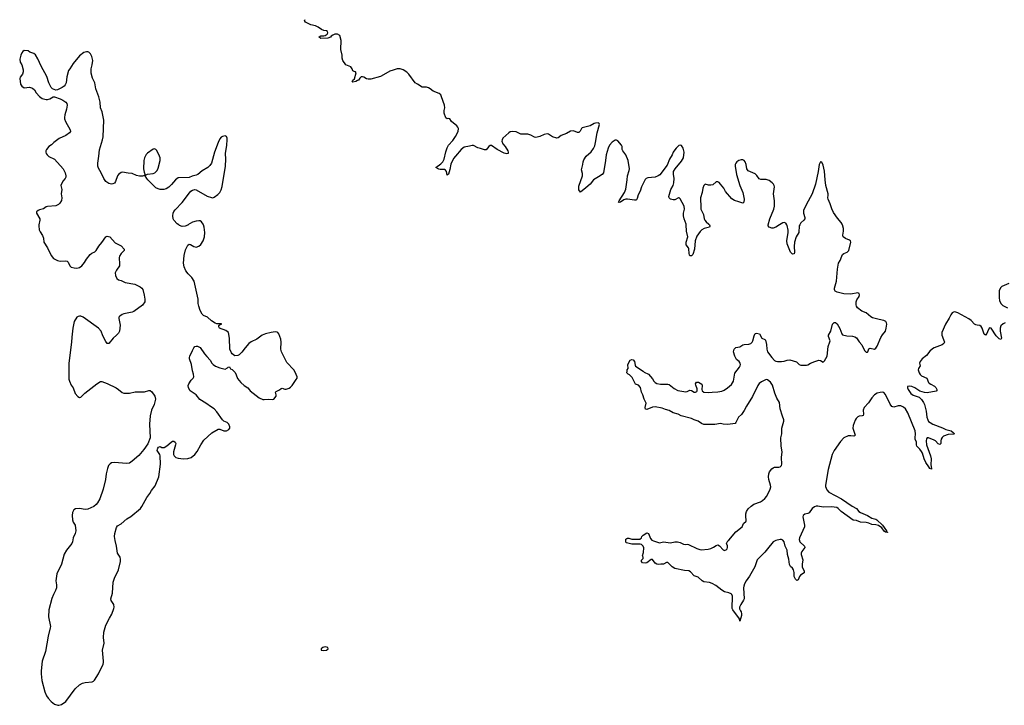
# Model space of a CAD drawing. Header units: inches. Extents: x 2133841 to 2292144, y 758099 to 915581.
# Tile 67 of 80: x 2224787 to 2238982, y 903075 to 912960. Entities that reach past the tile are written whole.
import ezdxf

# ---------------------------------------------------------------- set-up
doc = ezdxf.new("R2010")
doc.units = ezdxf.units.IN
doc.header["$MEASUREMENT"] = 0
for name, color, linetype in [('C2920', 7, 'Continuous'), ('C2921', 7, 'Continuous'), ('C2930', 7, 'Continuous'), ('C2931', 7, 'Continuous')]:
    doc.layers.add(name, color=color, linetype=linetype)

msp = doc.modelspace()

# ---------------------------------------------------------------- linework, layer by layer
at = {"layer": 'C2920', "color": 6, "elevation": 400}
for points in [[(2225065, 910000), (2225063, 909990), (2225068, 909930), (2225080, 909900), (2225117, 909850), (2225128, 909810), (2225137, 909750), (2225189, 909670), (2225239, 909559), (2225275, 909515), (2225330, 909486), (2225370, 909480), (2225445, 909485), (2225470, 909478), (2225484, 909464), (2225508, 909410), (2225530, 909390), (2225570, 909380), (2225610, 909378), (2225650, 909389), (2225681, 909410), (2225722, 909458), (2225752, 909508), (2225805, 909575), (2225827, 909593), (2225870, 909615), (2225890, 909630), (2225926, 909694), (2225970, 909748), (2226027, 909830), (2226050, 909840), (2226084, 909830), (2226165, 909745), (2226190, 909728), (2226250, 909699), (2226295, 909650), (2226291, 909630), (2226250, 909590), (2226225, 909550), (2226222, 909530), (2226227, 909433), (2226224, 909410), (2226182, 909350), (2226163, 909310), (2226166, 909270), (2226185, 909230), (2226210, 909208), (2226250, 909199), (2226309, 909171), (2226445, 909145), (2226523, 909110), (2226548, 909088), (2226560, 909070), (2226580, 908990), (2226589, 908930), (2226589, 908890), (2226556, 908844), (2226430, 908755), (2226410, 908745), (2226290, 908720), (2226266, 908710), (2226230, 908687), (2226217, 908670), (2226216, 908650), (2226235, 908555), (2226224, 908470), (2226210, 908441), (2226182, 908410), (2226133, 908370), (2226070, 908289), (2226050, 908289), (2226030, 908318), (2225984, 908404), (2225959, 908470), (2225925, 908510), (2225703, 908670), (2225670, 908683), (2225650, 908686), (2225630, 908681), (2225611, 908669), (2225574, 908610), (2225551, 908510), (2225538, 908382), (2225535, 908310), (2225493, 908010), (2225497, 907777), (2225503, 907750), (2225529, 907690), (2225557, 907650), (2225588, 907568), (2225625, 907525), (2225650, 907513), (2225670, 907517), (2225724, 907576), (2225901, 907710), (2225950, 907742), (2225970, 907744), (2226050, 907716), (2226179, 907650), (2226210, 907630), (2226265, 907585), (2226290, 907573), (2226370, 907574), (2226450, 907595), (2226586, 907594), (2226650, 907615), (2226670, 907616), (2226690, 907595), (2226734, 907530), (2226743, 907490), (2226727, 907410), (2226685, 907330), (2226666, 907250), (2226657, 907130), (2226666, 906930), (2226635, 906845), (2226578, 906762), (2226505, 906675), (2226410, 906594), (2226370, 906568), (2226330, 906560), (2226150, 906577), (2226110, 906570), (2226090, 906556), (2226069, 906531), (2226052, 906490), (2226034, 906410), (2226025, 906330), (2225990, 906190), (2225942, 906050), (2225908, 905992), (2225890, 905970), (2225857, 905943), (2225770, 905903), (2225730, 905898), (2225649, 905911), (2225590, 905908), (2225568, 905892), (2225550, 905854), (2225542, 905810), (2225546, 905750), (2225557, 905717), (2225585, 905670), (2225595, 905590), (2225585, 905550), (2225557, 905490), (2225546, 905430), (2225537, 905410), (2225461, 905310), (2225430, 905256), (2225391, 905110), (2225324, 904970), (2225307, 904870), (2225317, 904810), (2225318, 904770), (2225304, 904730), (2225273, 904670), (2225250, 904614), (2225207, 904450), (2225204, 904350), (2225229, 904211), (2225228, 904190), (2225196, 904070), (2225161, 903850), (2225111, 903710), (2225097, 903570), (2225096, 903530), (2225107, 903430), (2225147, 903270), (2225175, 903210), (2225197, 903177), (2225240, 903130), (2225291, 903091), (2225335, 903075), (2225350, 903075), (2225390, 903085), (2225450, 903131), (2225588, 903310), (2225650, 903371), (2225690, 903392), (2225730, 903405), (2225830, 903413), (2225850, 903421), (2225865, 903435), (2225925, 903530), (2225989, 903670), (2225995, 903690), (2225995, 903710), (2225983, 903870), (2226007, 903970), (2225996, 904050), (2226001, 904130), (2226031, 904229), (2226081, 904330), (2226117, 904390), (2226146, 904470), (2226150, 904490), (2226142, 904530), (2226106, 904586), (2226103, 904610), (2226124, 904690), (2226134, 904850), (2226152, 904908), (2226212, 905030), (2226241, 905150), (2226240, 905180), (2226233, 905210), (2226199, 905270), (2226184, 905370), (2226161, 905450), (2226153, 905510), (2226157, 905550), (2226181, 905639), (2226197, 905663), (2226248, 905692), (2226330, 905763), (2226390, 905797), (2226530, 905912), (2226550, 905940), (2226618, 906070), (2226663, 906130), (2226686, 906174), (2226739, 906241), (2226792, 906368), (2226819, 906550), (2226812, 906670), (2226805, 906690), (2226770, 906750), (2226772, 906770), (2226778, 906782), (2226790, 906797), (2226810, 906804), (2226834, 906794), (2226870, 906792), (2226910, 906816), (2226970, 906871), (2226990, 906884), (2227010, 906884), (2227030, 906870), (2227036, 906850), (2227035, 906830), (2227003, 906730), (2227005, 906690), (2227016, 906670), (2227036, 906650), (2227070, 906637), (2227150, 906626), (2227210, 906634), (2227257, 906650), (2227310, 906690), (2227345, 906735), (2227398, 906830), (2227443, 906897), (2227556, 907004), (2227650, 907055), (2227670, 907055), (2227730, 907030), (2227770, 907030), (2227801, 907050), (2227815, 907070), (2227818, 907090), (2227802, 907130), (2227779, 907150), (2227732, 907172), (2227710, 907190), (2227630, 907306), (2227591, 907350), (2227550, 907371), (2227471, 907431), (2227385, 907485), (2227330, 907551), (2227245, 907610), (2227221, 907650), (2227215, 907685), (2227223, 907710), (2227258, 907762), (2227289, 907791), (2227299, 907810), (2227292, 907850), (2227276, 907896), (2227263, 907990), (2227237, 908070), (2227235, 908090), (2227238, 908110), (2227280, 908190), (2227295, 908230), (2227310, 908248), (2227330, 908255), (2227350, 908255), (2227390, 908233), (2227450, 908144), (2227483, 908103), (2227532, 908052), (2227557, 908010), (2227575, 907990), (2227610, 907965), (2227670, 907942), (2227750, 907921), (2227781, 907939), (2227790, 907951), (2227813, 907953), (2227827, 907927), (2227850, 907916), (2227892, 907872), (2227910, 907838), (2227928, 907788), (2227973, 907730), (2228024, 907684), (2228074, 907654), (2228097, 907630), (2228110, 907607), (2228237, 907510), (2228290, 907484), (2228310, 907482), (2228370, 907488), (2228430, 907482), (2228450, 907490), (2228482, 907530), (2228483, 907550), (2228475, 907590), (2228482, 907598), (2228530, 907623), (2228557, 907643), (2228570, 907646), (2228610, 907632), (2228630, 907632), (2228670, 907649), (2228690, 907663), (2228713, 907687), (2228773, 907770), (2228785, 907790), (2228787, 907810), (2228760, 907880), (2228738, 907910), (2228637, 908017), (2228559, 908170), (2228550, 908210), (2228557, 908310), (2228552, 908352), (2228525, 908430), (2228510, 908450), (2228497, 908457), (2228470, 908460), (2228410, 908451), (2228330, 908432), (2228283, 908410), (2228206, 908354), (2228124, 908316), (2228090, 908290), (2228037, 908230), (2227990, 908164), (2227950, 908129), (2227930, 908119), (2227890, 908114), (2227850, 908141), (2227838, 908158), (2227817, 908210), (2227813, 908367), (2227797, 908450), (2227758, 908478), (2227666, 908510), (2227657, 908530), (2227658, 908550), (2227662, 908558), (2227675, 908565), (2227698, 908570), (2227694, 908574), (2227630, 908573), (2227604, 908584), (2227550, 908619), (2227493, 908670), (2227435, 908695), (2227416, 908716), (2227388, 908768), (2227370, 908830), (2227361, 908870), (2227360, 908930), (2227303, 909190), (2227270, 909243), (2227216, 909296), (2227181, 909341), (2227156, 909396), (2227148, 909450), (2227158, 909562), (2227178, 909642), (2227209, 909710), (2227230, 909724), (2227250, 909717), (2227296, 909690), (2227330, 909682), (2227370, 909696), (2227399, 909721), (2227433, 909770), (2227452, 909830), (2227458, 909890), (2227448, 909970), (2227438, 910000)], [(2227213, 910000), (2227210, 909998), (2227170, 909983), (2227130, 909980), (2227093, 909993), (2227083, 910000)]]:
    msp.add_lwpolyline(points, dxfattribs=at)
msp.add_lwpolyline([(2229196, 903916), (2229170, 903913), (2229158, 903910), (2229131, 903890), (2229134, 903870), (2229166, 903866), (2229210, 903868), (2229234, 903890), (2229228, 903910)], close=True, dxfattribs=at)
at = {"layer": 'C2921', "color": 6}
for points, elevation in [([(2230000, 912146), (2229990, 912140), (2229850, 912102), (2229810, 912103), (2229789, 912109), (2229750, 912132), (2229730, 912138), (2229710, 912136), (2229690, 912116), (2229670, 912087), (2229659, 912081), (2229631, 912069), (2229590, 912061), (2229583, 912063), (2229581, 912070), (2229590, 912090), (2229612, 912108), (2229636, 912196), (2229629, 912209), (2229610, 912213), (2229590, 912224), (2229582, 912250), (2229560, 912280), (2229490, 912308), (2229445, 912370), (2229435, 912405), (2229434, 912450), (2229419, 912530), (2229420, 912660), (2229402, 912730), (2229370, 912750), (2229330, 912751), (2229301, 912739), (2229277, 912723), (2229267, 912710), (2229230, 912692), (2229129, 912690), (2229102, 912710), (2229105, 912715), (2229130, 912726), (2229173, 912727), (2229190, 912731), (2229218, 912750), (2229228, 912770), (2229222, 912790), (2229210, 912799), (2229170, 912803), (2229137, 912817), (2229092, 912850), (2229050, 912871), (2228984, 912884), (2228906, 912926), (2228895, 912950), (2228900, 912960), (2228901, 912960)], 300), ([(2227083, 910000), (2227059, 910019), (2227010, 910070), (2227000, 910090), (2226993, 910130), (2227000, 910170), (2227010, 910193), (2227030, 910220), (2227130, 910322), (2227235, 910465), (2227254, 910486), (2227279, 910501), (2227310, 910511), (2227330, 910508), (2227490, 910414), (2227550, 910395), (2227570, 910393), (2227590, 910402), (2227642, 910438), (2227671, 910470), (2227692, 910508), (2227706, 910554), (2227753, 910850), (2227758, 910950), (2227752, 911030), (2227772, 911152), (2227780, 911230), (2227780, 911250), (2227770, 911274), (2227750, 911286), (2227710, 911278), (2227690, 911266), (2227670, 911241), (2227646, 911190), (2227597, 911050), (2227550, 910890), (2227530, 910859), (2227499, 910830), (2227418, 910782), (2227356, 910730), (2227330, 910716), (2227274, 910706), (2227230, 910686), (2227070, 910678), (2227031, 910650), (2226976, 910584), (2226935, 910545), (2226897, 910523), (2226866, 910514), (2226810, 910513), (2226781, 910521), (2226750, 910536), (2226635, 910650), (2226618, 910670), (2226598, 910710), (2226600, 910720), (2226627, 910733), (2226710, 910742), (2226733, 910750), (2226770, 910787), (2226783, 910817), (2226810, 910930), (2226810, 910970), (2226794, 911014), (2226758, 911078), (2226750, 911089), (2226730, 911096), (2226710, 911092), (2226630, 911035), (2226610, 911015), (2226585, 910970), (2226577, 910930), (2226570, 910810), (2226580, 910760), (2226598, 910722), (2226590, 910726), (2226585, 910715), (2226556, 910704), (2226515, 910705), (2226470, 910715), (2226410, 910741), (2226350, 910746), (2226270, 910763), (2226250, 910758), (2226210, 910728), (2226199, 910710), (2226170, 910625), (2226155, 910605), (2226130, 910593), (2226110, 910591), (2226070, 910599), (2226030, 910629), (2225998, 910670), (2225963, 910750), (2225921, 910821), (2225911, 910850), (2225911, 910890), (2225930, 910990), (2225938, 911082), (2225981, 911230), (2225988, 911270), (2225998, 911510), (2225974, 911630), (2225951, 911691), (2225946, 911770), (2225930, 911849), (2225885, 911965), (2225870, 912050), (2225836, 912116), (2225815, 912190), (2225815, 912250), (2225832, 912310), (2225839, 912370), (2225828, 912430), (2225810, 912467), (2225785, 912490), (2225770, 912496), (2225750, 912497), (2225710, 912485), (2225650, 912440), (2225557, 912330), (2225509, 912251), (2225490, 912229), (2225466, 912134), (2225456, 912050), (2225441, 912019), (2225430, 912004), (2225399, 911981), (2225330, 911947), (2225310, 911945), (2225262, 911962), (2225242, 911982), (2225205, 912050), (2225179, 912139), (2225094, 912290), (2225050, 912397), (2225013, 912453), (2224990, 912473), (2224934, 912494), (2224909, 912509), (2224850, 912515), (2224830, 912502), (2224817, 912483), (2224803, 912450), (2224791, 912389), (2224796, 912350), (2224818, 912310), (2224837, 912237), (2224839, 912210), (2224826, 912174), (2224795, 912130), (2224787, 912110), (2224799, 912030), (2224820, 912000), (2224850, 911979), (2224930, 911986), (2224970, 911975), (2225001, 911950), (2225025, 911905), (2225070, 911851), (2225110, 911824), (2225169, 911811), (2225190, 911811), (2225221, 911819), (2225270, 911847), (2225290, 911847), (2225370, 911818), (2225410, 911798), (2225451, 911770), (2225468, 911750), (2225473, 911727), (2225463, 911670), (2225439, 911590), (2225433, 911550), (2225435, 911530), (2225448, 911490), (2225513, 911370), (2225519, 911350), (2225507, 911330), (2225450, 911290), (2225355, 911245), (2225277, 911190), (2225244, 911156), (2225207, 911130), (2225175, 911090), (2225165, 911070), (2225163, 911050), (2225167, 911030), (2225181, 911010), (2225208, 910988), (2225290, 910950), (2225412, 910810), (2225442, 910750), (2225453, 910710), (2225453, 910690), (2225443, 910670), (2225408, 910632), (2225380, 910570), (2225393, 910510), (2225383, 910450), (2225396, 910390), (2225388, 910352), (2225365, 910315), (2225346, 910294), (2225310, 910276), (2225190, 910267), (2225170, 910261), (2225130, 910235), (2225070, 910219), (2225051, 910209), (2225031, 910190), (2225027, 910170), (2225077, 910090), (2225079, 910070), (2225065, 910000)], 400), ([(2227438, 910000), (2227434, 910010), (2227410, 910044), (2227390, 910058), (2227370, 910062), (2227330, 910056), (2227279, 910041), (2227213, 910000)], 400)]:
    msp.add_lwpolyline(points, dxfattribs=dict(at, elevation=elevation))
at = {"layer": 'C2930', "color": 6, "elevation": 300}
for points in [[(2238995, 908590), (2238963, 908577), (2238934, 908546), (2238923, 908510), (2238920, 908470), (2238941, 908370), (2238931, 908349), (2238910, 908358), (2238864, 908404), (2238790, 908511), (2238770, 908515), (2238750, 908484), (2238730, 908435), (2238710, 908412), (2238690, 908425), (2238664, 908510), (2238650, 908535), (2238630, 908553), (2238590, 908554), (2238570, 908559), (2238550, 908572), (2238503, 908623), (2238470, 908647), (2238310, 908734), (2238270, 908746), (2238250, 908744), (2238230, 908732), (2238210, 908707), (2238185, 908655), (2238132, 908570), (2238082, 908450), (2238083, 908410), (2238107, 908350), (2238118, 908310), (2238112, 908290), (2238084, 908270), (2237970, 908230), (2237945, 908215), (2237910, 908181), (2237861, 908119), (2237797, 908070), (2237767, 908030), (2237761, 908010), (2237768, 907970), (2237746, 907930), (2237742, 907910), (2237755, 907870), (2237770, 907844), (2237790, 907825), (2237865, 907790), (2237891, 907731), (2237900, 907720), (2237923, 907703), (2237976, 907676), (2237996, 907656), (2238010, 907630), (2238010, 907610), (2237997, 907603), (2237870, 907581), (2237830, 907583), (2237764, 907604), (2237693, 907650), (2237650, 907670), (2237610, 907678), (2237588, 907670), (2237587, 907650), (2237595, 907630), (2237633, 907570), (2237670, 907545), (2237756, 907516), (2237786, 907486), (2237819, 907439), (2237832, 907410), (2237854, 907314), (2237865, 907230), (2237878, 907190), (2237890, 907169), (2237912, 907150), (2237950, 907130), (2238090, 907077), (2238141, 907050), (2238217, 907030), (2238245, 907010), (2238262, 906990), (2238250, 906983), (2238170, 906979), (2238107, 906953), (2238086, 906934), (2238073, 906910), (2238067, 906890), (2238066, 906850), (2238050, 906834), (2238030, 906844), (2237990, 906887), (2237970, 906899), (2237890, 906931), (2237870, 906930), (2237862, 906918), (2237855, 906890), (2237862, 906830), (2237917, 906670), (2237926, 906630), (2237924, 906544), (2237933, 906490), (2237930, 906479), (2237910, 906487), (2237895, 906515), (2237850, 906575), (2237825, 906630), (2237802, 906710), (2237790, 906736), (2237763, 906770), (2237720, 906810), (2237715, 906830), (2237715, 906870), (2237699, 906910), (2237696, 906930), (2237702, 906990), (2237695, 907030), (2237593, 907290), (2237559, 907350), (2237530, 907375), (2237490, 907392), (2237450, 907392), (2237390, 907373), (2237362, 907382), (2237336, 907416), (2237270, 907558), (2237246, 907586), (2237230, 907591), (2237190, 907585), (2237147, 907573), (2237110, 907553), (2237070, 907510), (2237023, 907437), (2236963, 907370), (2236949, 907330), (2236952, 907270), (2236945, 907255), (2236932, 907248), (2236890, 907242), (2236870, 907234), (2236848, 907212), (2236830, 907186), (2236804, 907110), (2236800, 907070), (2236830, 906969), (2236822, 906959), (2236810, 906955), (2236770, 906960), (2236730, 906958), (2236669, 906930), (2236620, 906880), (2236527, 906750), (2236501, 906690), (2236444, 906476), (2236405, 906250), (2236405, 906230), (2236421, 906181), (2236450, 906147), (2236634, 906054), (2236790, 905944), (2236850, 905913), (2236886, 905870), (2236910, 905855), (2237010, 905813), (2237070, 905774), (2237130, 905760), (2237146, 905750), (2237225, 905670), (2237283, 905590), (2237283, 905583), (2237297, 905570), (2237296, 905564), (2237269, 905570), (2237250, 905586), (2237215, 905635), (2237166, 905666), (2237130, 905677), (2237070, 905682), (2237030, 905700), (2236990, 905711), (2236910, 905714), (2236850, 905739), (2236805, 905746), (2236628, 905868), (2236587, 905910), (2236565, 905925), (2236490, 905938), (2236370, 905933), (2236292, 905948), (2236270, 905946), (2236244, 905936), (2236213, 905910), (2236170, 905849), (2236150, 905838), (2236107, 905830), (2236084, 905810), (2236079, 905790), (2236081, 905770), (2236101, 905670), (2236100, 905650), (2236027, 905490), (2236024, 905464), (2236032, 905432), (2236102, 905370), (2236107, 905350), (2236061, 905290), (2236053, 905270), (2236052, 905250), (2236076, 905170), (2236067, 905110), (2236069, 905070), (2236098, 905010), (2236094, 904986), (2236044, 904950), (2236028, 904930), (2236010, 904882), (2235990, 904872), (2235970, 904891), (2235953, 904930), (2235952, 904990), (2235943, 905030), (2235930, 905050), (2235897, 905077), (2235884, 905104), (2235877, 905183), (2235858, 905250), (2235853, 905310), (2235823, 905370), (2235809, 905430), (2235790, 905454), (2235770, 905463), (2235750, 905465), (2235688, 905452), (2235650, 905432), (2235567, 905333), (2235530, 905282), (2235419, 905170), (2235387, 905070), (2235310, 904939), (2235262, 904870), (2235236, 904824), (2235226, 904794), (2235224, 904770), (2235231, 904610), (2235223, 904590), (2235181, 904530), (2235164, 904490), (2235164, 904464), (2235177, 904437), (2235190, 904424), (2235195, 904395), (2235192, 904368), (2235170, 904289), (2235163, 904323), (2235070, 904449), (2235060, 904470), (2235063, 904650), (2235054, 904670), (2235042, 904682), (2235010, 904696), (2234949, 904709), (2234910, 904733), (2234821, 904801), (2234770, 904830), (2234730, 904843), (2234650, 904853), (2234627, 904867), (2234570, 904921), (2234510, 904943), (2234457, 904997), (2234433, 905013), (2234370, 905017), (2234230, 905048), (2234194, 905070), (2234130, 905136), (2234110, 905133), (2234070, 905112), (2234030, 905112), (2233990, 905103), (2233970, 905108), (2233950, 905122), (2233910, 905176), (2233890, 905177), (2233830, 905130), (2233802, 905122), (2233767, 905127), (2233749, 905150), (2233749, 905169), (2233776, 905190), (2233775, 905210), (2233768, 905228), (2233781, 905279), (2233783, 905343), (2233774, 905370), (2233751, 905391), (2233730, 905400), (2233610, 905400), (2233535, 905415), (2233527, 905427), (2233526, 905470), (2233538, 905482), (2233550, 905484), (2233570, 905484), (2233610, 905468), (2233728, 905470), (2233753, 905490), (2233754, 905510), (2233774, 905530), (2233830, 905560), (2233854, 905550), (2233880, 905480), (2233898, 905458), (2233925, 905445), (2234010, 905417), (2234070, 905431), (2234170, 905419), (2234230, 905431), (2234270, 905432), (2234310, 905422), (2234355, 905396), (2234390, 905393), (2234410, 905396), (2234430, 905392), (2234550, 905334), (2234590, 905319), (2234610, 905317), (2234710, 905325), (2234750, 905336), (2234790, 905355), (2234830, 905381), (2234850, 905386), (2234874, 905374), (2234930, 905315), (2234948, 905308), (2234958, 905310), (2234970, 905315), (2234985, 905330), (2234993, 905350), (2234993, 905373), (2234978, 905410), (2234995, 905445), (2235010, 905458), (2235110, 905576), (2235202, 905650), (2235214, 905670), (2235223, 905697), (2235258, 905730), (2235260, 905750), (2235253, 905793), (2235254, 905834), (2235264, 905870), (2235290, 905909), (2235330, 905946), (2235370, 905973), (2235465, 906010), (2235498, 906030), (2235530, 906056), (2235558, 906090), (2235607, 906193), (2235615, 906225), (2235612, 906250), (2235587, 906330), (2235581, 906370), (2235586, 906414), (2235598, 906442), (2235630, 906484), (2235650, 906501), (2235670, 906509), (2235730, 906509), (2235750, 906513), (2235769, 906530), (2235776, 906550), (2235771, 906650), (2235777, 906730), (2235763, 906810), (2235762, 906930), (2235773, 906990), (2235776, 907070), (2235805, 907170), (2235804, 907190), (2235782, 907242), (2235748, 907348), (2235739, 907439), (2235704, 907504), (2235675, 907575), (2235641, 907690), (2235610, 907733), (2235570, 907767), (2235550, 907770), (2235530, 907761), (2235482, 907738), (2235450, 907715), (2235430, 907684), (2235353, 907527), (2235265, 907390), (2235233, 907327), (2235191, 907269), (2235150, 907230), (2235113, 907150), (2235100, 907140), (2235070, 907131), (2234990, 907122), (2234930, 907128), (2234890, 907136), (2234810, 907123), (2234650, 907122), (2234617, 907137), (2234570, 907170), (2234512, 907190), (2234470, 907210), (2234325, 907250), (2234279, 907270), (2234210, 907291), (2234150, 907323), (2234098, 907338), (2234050, 907360), (2233950, 907378), (2233909, 907371), (2233830, 907342), (2233810, 907346), (2233802, 907370), (2233818, 907430), (2233811, 907451), (2233788, 907490), (2233772, 907550), (2233751, 907590), (2233737, 907657), (2233710, 907692), (2233667, 907707), (2233619, 907799), (2233579, 907839), (2233558, 907850), (2233538, 907870), (2233546, 907890), (2233546, 907910), (2233558, 907930), (2233555, 907990), (2233590, 908051), (2233610, 908063), (2233630, 908056), (2233648, 908030), (2233658, 907978), (2233665, 907965), (2233776, 907890), (2233790, 907876), (2233851, 907850), (2233910, 907781), (2233928, 907750), (2233949, 907729), (2233970, 907716), (2234026, 907706), (2234130, 907706), (2234150, 907700), (2234222, 907642), (2234274, 907614), (2234390, 907595), (2234410, 907598), (2234450, 907617), (2234470, 907616), (2234509, 907589), (2234530, 907588), (2234550, 907600), (2234556, 907610), (2234556, 907636), (2234533, 907690), (2234530, 907710), (2234546, 907734), (2234556, 907736), (2234573, 907733), (2234623, 907703), (2234628, 907688), (2234622, 907630), (2234626, 907610), (2234650, 907590), (2234710, 907586), (2234770, 907592), (2234850, 907593), (2234910, 907602), (2234943, 907617), (2234990, 907650), (2235050, 907702), (2235077, 907750), (2235096, 907864), (2235164, 907950), (2235173, 907970), (2235179, 907990), (2235176, 908010), (2235161, 908030), (2235121, 908061), (2235095, 908110), (2235079, 908170), (2235080, 908190), (2235087, 908210), (2235110, 908232), (2235170, 908243), (2235210, 908273), (2235230, 908279), (2235300, 908280), (2235327, 908293), (2235345, 908310), (2235357, 908330), (2235376, 908404), (2235390, 908435), (2235410, 908439), (2235452, 908432), (2235484, 908370), (2235530, 908348), (2235538, 908338), (2235555, 908275), (2235557, 908210), (2235568, 908170), (2235630, 908088), (2235670, 908046), (2235690, 908036), (2235710, 908032), (2235770, 908031), (2235810, 908038), (2235850, 908053), (2235890, 908057), (2235986, 908026), (2236026, 907990), (2236050, 907979), (2236130, 907978), (2236150, 907985), (2236190, 908010), (2236250, 908034), (2236310, 908051), (2236330, 908047), (2236370, 908021), (2236390, 908039), (2236430, 908110), (2236440, 908250), (2236467, 908313), (2236470, 908330), (2236447, 908390), (2236447, 908410), (2236483, 908470), (2236504, 908570), (2236530, 908593), (2236550, 908593), (2236570, 908576), (2236610, 908507), (2236637, 908430), (2236650, 908416), (2236710, 908402), (2236795, 908395), (2236826, 908386), (2236851, 908371), (2236890, 908313), (2236927, 908270), (2236964, 908190), (2236990, 908164), (2237010, 908165), (2237016, 908170), (2237028, 908212), (2237039, 908221), (2237050, 908223), (2237110, 908210), (2237130, 908223), (2237148, 908251), (2237202, 908378), (2237225, 908415), (2237270, 908471), (2237280, 908510), (2237288, 908570), (2237285, 908590), (2237274, 908610), (2237245, 908625), (2237176, 908636), (2237081, 908661), (2237057, 908677), (2236990, 908734), (2236930, 908758), (2236866, 908806), (2236850, 908830), (2236846, 908850), (2236847, 908890), (2236858, 908922), (2236890, 908970), (2236895, 908995), (2236890, 909013), (2236870, 909022), (2236770, 909002), (2236670, 909006), (2236571, 909031), (2236545, 909045), (2236537, 909057), (2236534, 909070), (2236536, 909090), (2236561, 909190), (2236575, 909365), (2236590, 909450), (2236614, 909490), (2236637, 909550), (2236650, 909573), (2236670, 909590), (2236718, 909610), (2236740, 909630), (2236770, 909750), (2236763, 909770), (2236750, 909781), (2236690, 909807), (2236661, 909830), (2236653, 909853), (2236663, 909910), (2236664, 909950), (2236649, 910000)], [(2234731, 910000), (2234738, 909990), (2234738, 909982), (2234731, 909970), (2234653, 909947), (2234621, 909930), (2234596, 909904), (2234550, 909840), (2234525, 909770), (2234513, 909650), (2234490, 909576), (2234470, 909553), (2234450, 909553), (2234441, 909570), (2234437, 909590), (2234436, 909656), (2234430, 909670), (2234395, 909715), (2234397, 909750), (2234420, 909830), (2234402, 909910), (2234394, 910000)], [(2235739, 910000), (2235690, 909970), (2235650, 909956), (2235630, 909956), (2235590, 909969), (2235577, 909990), (2235579, 910000)], [(2236032, 910000), (2236026, 909990), (2236019, 909890), (2235983, 909830), (2235956, 909750), (2235951, 909690), (2235955, 909610), (2235950, 909586), (2235930, 909581), (2235900, 909610), (2235888, 909630), (2235853, 909730), (2235848, 909770), (2235864, 909890), (2235864, 909924), (2235850, 909992), (2235845, 910000)], [(2239045, 909155), (2238945, 909115), (2238925, 909095), (2238910, 909050), (2238906, 908950), (2238912, 908910), (2238930, 908870), (2238959, 908839), (2239027, 908807)]]:
    msp.add_lwpolyline(points, dxfattribs=at)
at = {"layer": 'C2931', "color": 6, "elevation": 300}
for points in [[(2234394, 910000), (2234393, 910010), (2234367, 910090), (2234359, 910130), (2234357, 910170), (2234370, 910230), (2234365, 910270), (2234310, 910378), (2234296, 910390), (2234283, 910390), (2234230, 910363), (2234210, 910362), (2234170, 910374), (2234152, 910390), (2234147, 910410), (2234173, 910510), (2234206, 910570), (2234218, 910610), (2234223, 910670), (2234211, 910731), (2234213, 910770), (2234237, 910810), (2234330, 910920), (2234356, 910970), (2234364, 911050), (2234351, 911110), (2234330, 911146), (2234310, 911153), (2234290, 911144), (2234250, 911110), (2234230, 911085), (2234210, 911052), (2234194, 911010), (2234153, 910950), (2234119, 910861), (2234016, 910724), (2233992, 910708), (2233950, 910690), (2233842, 910678), (2233819, 910670), (2233803, 910657), (2233750, 910550), (2233730, 910490), (2233704, 910436), (2233690, 910384), (2233678, 910362), (2233670, 910356), (2233650, 910357), (2233550, 910374), (2233526, 910374), (2233497, 910363), (2233450, 910328), (2233430, 910323), (2233422, 910330), (2233428, 910350), (2233505, 910470), (2233525, 910515), (2233546, 910650), (2233548, 910710), (2233574, 910786), (2233577, 910810), (2233558, 910930), (2233527, 911010), (2233480, 911070), (2233472, 911090), (2233472, 911130), (2233465, 911150), (2233410, 911214), (2233390, 911223), (2233370, 911222), (2233330, 911196), (2233291, 911150), (2233270, 911110), (2233241, 911010), (2233234, 910930), (2233204, 910750), (2233184, 910730), (2233130, 910692), (2233060, 910650), (2233010, 910588), (2232950, 910535), (2232870, 910474), (2232850, 910509), (2232847, 910530), (2232850, 910561), (2232901, 910710), (2232902, 910742), (2232887, 910793), (2232907, 910870), (2232912, 910910), (2232922, 910938), (2232955, 910990), (2233024, 911056), (2233057, 911103), (2233077, 911143), (2233090, 911190), (2233110, 911330), (2233145, 911450), (2233142, 911462), (2233131, 911471), (2233089, 911469), (2233070, 911463), (2233010, 911430), (2232898, 911402), (2232884, 911390), (2232869, 911351), (2232850, 911334), (2232830, 911333), (2232770, 911356), (2232730, 911352), (2232670, 911318), (2232592, 911288), (2232550, 911256), (2232530, 911250), (2232470, 911273), (2232410, 911308), (2232390, 911312), (2232350, 911305), (2232285, 911275), (2232230, 911260), (2232210, 911264), (2232156, 911296), (2232111, 911311), (2232028, 911308), (2232010, 911310), (2231943, 911343), (2231890, 911347), (2231859, 911341), (2231838, 911330), (2231753, 911250), (2231742, 911230), (2231738, 911210), (2231751, 911171), (2231784, 911130), (2231822, 911070), (2231828, 911050), (2231827, 911033), (2231810, 911024), (2231770, 911036), (2231671, 911090), (2231590, 911147), (2231570, 911146), (2231550, 911133), (2231510, 911083), (2231490, 911083), (2231430, 911105), (2231390, 911112), (2231330, 911147), (2231310, 911147), (2231270, 911135), (2231196, 911124), (2231150, 911087), (2231068, 910992), (2231043, 910957), (2231003, 910877), (2230990, 910801), (2230970, 910733), (2230950, 910717), (2230940, 910770), (2230927, 910790), (2230910, 910800), (2230850, 910800), (2230830, 910804), (2230785, 910830), (2230860, 910880), (2230889, 910911), (2230905, 910950), (2230930, 911053), (2230950, 911112), (2230970, 911151), (2231030, 911218), (2231070, 911276), (2231108, 911350), (2231111, 911390), (2231105, 911410), (2231090, 911430), (2231014, 911490), (2230990, 911533), (2230970, 911536), (2230950, 911531), (2230930, 911544), (2230907, 911610), (2230906, 911650), (2230914, 911690), (2230910, 911730), (2230869, 911850), (2230856, 911876), (2230834, 911894), (2230748, 911928), (2230704, 911964), (2230679, 911979), (2230650, 911987), (2230590, 911988), (2230521, 912030), (2230490, 912050), (2230396, 912176), (2230370, 912202), (2230317, 912237), (2230270, 912250), (2230230, 912250), (2230170, 912234), (2230124, 912216), (2230000, 912146)], [(2235579, 910000), (2235603, 910090), (2235660, 910230), (2235671, 910270), (2235671, 910350), (2235654, 910450), (2235668, 910550), (2235666, 910570), (2235654, 910590), (2235635, 910610), (2235590, 910643), (2235550, 910654), (2235470, 910655), (2235450, 910666), (2235414, 910714), (2235390, 910736), (2235290, 910782), (2235270, 910810), (2235262, 910870), (2235248, 910910), (2235230, 910931), (2235210, 910940), (2235190, 910941), (2235156, 910930), (2235126, 910910), (2235109, 910890), (2235101, 910870), (2235100, 910850), (2235119, 910730), (2235171, 910571), (2235210, 910470), (2235230, 910372), (2235225, 910330), (2235210, 910315), (2235156, 910336), (2235090, 910354), (2235055, 910375), (2234963, 910483), (2234936, 910530), (2234891, 910590), (2234870, 910611), (2234850, 910621), (2234830, 910620), (2234779, 910581), (2234750, 910572), (2234715, 910575), (2234670, 910589), (2234660, 910580), (2234650, 910569), (2234634, 910530), (2234626, 910470), (2234604, 910390), (2234605, 910250), (2234609, 910230), (2234643, 910150), (2234654, 910090), (2234663, 910070), (2234684, 910044), (2234724, 910010), (2234731, 910000)], [(2236649, 910000), (2236646, 910010), (2236630, 910038), (2236576, 910096), (2236521, 910181), (2236494, 910234), (2236470, 910306), (2236440, 910370), (2236436, 910390), (2236443, 910430), (2236441, 910450), (2236411, 910571), (2236400, 910650), (2236390, 910775), (2236370, 910862), (2236350, 910907), (2236330, 910909), (2236315, 910870), (2236300, 910770), (2236261, 910590), (2236210, 910447), (2236125, 910290), (2236089, 910210), (2236086, 910170), (2236106, 910110), (2236105, 910090), (2236092, 910070), (2236050, 910030), (2236032, 910000)], [(2235845, 910000), (2235830, 910025), (2235810, 910036), (2235790, 910031), (2235739, 910000)]]:
    msp.add_lwpolyline(points, dxfattribs=at)

doc.saveas('drawing.dxf')
